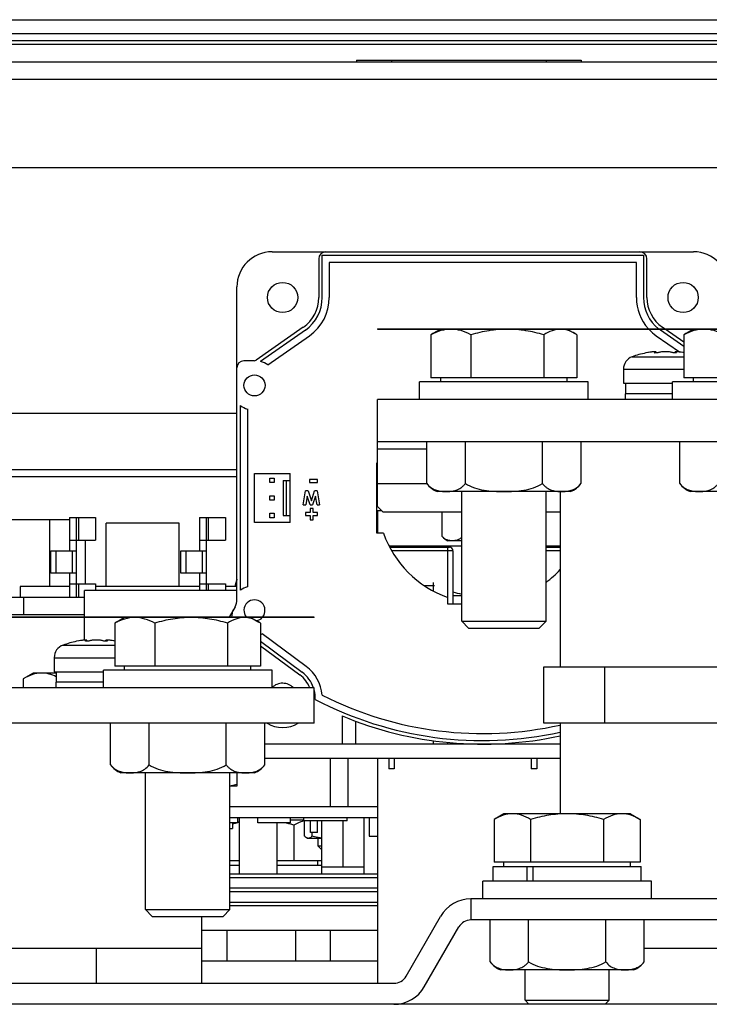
# Model space of a CAD drawing. Header units: millimetres. Extents: x 0 to 2500, y 0 to 2200.
# Tile 19 of 67: x 1578 to 1676, y 287 to 427. Entities that reach past the tile are written whole.
import ezdxf

# ---------------------------------------------------------------- set-up
doc = ezdxf.new("R2010")
doc.units = ezdxf.units.MM
doc.header["$LTSCALE"] = 143.407407
for name, color, linetype in [('00_COMPONENTS', 7, 'CONTINUOUS'), ('_10291', 7, 'CONTINUOUS'), ('_1091541', 7, 'CONTINUOUS'), ('_1093229', 7, 'CONTINUOUS'), ('_12368', 7, 'CONTINUOUS'), ('_12456', 7, 'CONTINUOUS'), ('_12590', 7, 'CONTINUOUS'), ('_13045', 7, 'CONTINUOUS'), ('_1532438', 7, 'CONTINUOUS'), ('_16429', 7, 'CONTINUOUS'), ('_1783218', 7, 'CONTINUOUS'), ('_1783549', 7, 'CONTINUOUS'), ('_1785976', 7, 'CONTINUOUS'), ('_690355', 7, 'CONTINUOUS'), ('_691773', 7, 'CONTINUOUS'), ('_691842', 7, 'CONTINUOUS'), ('_694961', 7, 'CONTINUOUS'), ('_695036', 7, 'CONTINUOUS'), ('_696822', 7, 'CONTINUOUS'), ('_7478', 7, 'CONTINUOUS'), ('_7825', 7, 'CONTINUOUS'), ('_80600', 7, 'CONTINUOUS'), ('_81200', 7, 'CONTINUOUS')]:
    doc.layers.add(name, color=color, linetype=linetype)

msp = doc.modelspace()

# ---------------------------------------------------------------- linework, layer by layer
at = {"layer": '00_COMPONENTS', "color": 7, "linetype": 'CONTINUOUS'}
for p, q in [((1369, 427.05), (1918.47, 427.05)), ((1790.92, 425.05), (1369.74, 425.05)), ((1369.64, 423.55), (1790.9, 423.55)), ((1790.91, 424.05), (1369.74, 424.05)), ((1351.24, 421.05), (1936.24, 421.05)), ((1625.74, 421.3), (1657.74, 421.3)), ((1625.74, 421.3), (1625.74, 421.1)), ((1630.74, 421.3), (1630.74, 421.1)), ((1652.74, 421.3), (1652.74, 421.1)), ((1657.74, 421.3), (1657.74, 421.1)), ((1933.24, 418.55), (1354.24, 418.55)), ((1356.24, 406.05), (1932.24, 406.05)), ((1628.74, 383.1), (1700.74, 383.1)), ((1628.74, 383.1), (1628.74, 383.05)), ((1628.74, 383.05), (1700.74, 383.05)), ((1636.36, 382.25), (1636.36, 376.15)), ((1637.74, 383.05), (1636.63, 382.41)), ((1642.05, 382.25), (1642.05, 376.15)), ((1652.42, 382.25), (1652.42, 376.15)), ((1655.74, 383.05), (1656.85, 382.41)), ((1657.11, 382.25), (1657.11, 376.15)), ((1672.36, 382.25), (1672.36, 376.15)), ((1673.74, 383.05), (1672.63, 382.41)), ((1667.23, 379.72), (1666.93, 379.67)), ((1668.22, 379.68), (1668.22, 379.72)), ((1668.38, 379.67), (1668.38, 379.81)), ((1671.1, 379.67), (1671.1, 379.81)), ((1671.25, 379.68), (1671.25, 379.72)), ((1672.36, 379.7), (1672.24, 379.72)), ((1664.99, 379.12), (1672.36, 379.12)), ((1663.74, 377.34), (1672.36, 377.34)), ((1663.74, 377.34), (1663.74, 375.35)), ((1658.74, 375.55), (1634.74, 375.55)), ((1634.74, 373.05), (1634.74, 375.55)), ((1657.11, 376.15), (1636.36, 376.15)), ((1637.74, 375.55), (1637.74, 376.15)), ((1655.74, 375.55), (1655.74, 376.15)), ((1658.74, 373.05), (1658.74, 375.55)), ((1663.74, 375.35), (1670.74, 375.35)), ((1664.04, 375.35), (1664.04, 373.85)), ((1694.74, 375.55), (1670.74, 375.55)), ((1670.74, 373.05), (1670.74, 375.55)), ((1693.11, 376.15), (1672.36, 376.15)), ((1673.74, 375.55), (1673.74, 376.15)), ((1670.74, 373.85), (1663.99, 373.85)), ((1663.99, 373.85), (1663.99, 373.05)), ((1608.74, 362.05), (1518.71, 362.05)), ((1628.74, 362.05), (1628.64, 362.05)), ((1640.74, 341.52), (1640.74, 359.95)), ((1652.74, 341.52), (1652.74, 359.95)), ((1637.96, 353.57), (1637.96, 357.05)), ((1584.93, 355.95), (1572.81, 355.95)), ((1582.1, 346.45), (1582.1, 355.95)), ((1584.93, 356.25), (1588.6, 356.25)), ((1584.93, 356.25), (1584.93, 351.55)), ((1585.93, 344.95), (1585.93, 356.25)), ((1586.22, 353.05), (1586.22, 356.25)), ((1588.6, 356.25), (1588.6, 353.05)), ((1603.42, 356.25), (1607.1, 356.25)), ((1603.42, 356.25), (1603.42, 351.55)), ((1604.42, 345.88), (1604.42, 356.25)), ((1604.72, 353.05), (1604.72, 356.25)), ((1607.1, 356.25), (1607.1, 353.05)), ((1628.66, 356.03), (1628.64, 356.04)), ((1628.74, 355.99), (1628.66, 356.03)), ((1600.51, 355.45), (1590.11, 355.45)), ((1590.11, 346.45), (1590.11, 355.45)), ((1600.51, 346.45), (1600.51, 355.45)), ((1584.93, 353.05), (1588.6, 353.05)), ((1587.18, 346.85), (1587.18, 353.05)), ((1603.42, 353.05), (1607.1, 353.05)), ((1640.74, 352.95), (1638.74, 352.95)), ((1582.26, 351.55), (1585.93, 351.55)), ((1582.26, 348.35), (1582.26, 351.55)), ((1582.96, 351.55), (1582.96, 348.35)), ((1585.34, 348.35), (1585.34, 351.55)), ((1600.75, 351.55), (1604.42, 351.55)), ((1600.75, 348.35), (1600.75, 351.55)), ((1601.46, 351.55), (1601.46, 348.35)), ((1603.84, 348.35), (1603.84, 351.55)), ((1630.48, 352.05), (1638.99, 352.05)), ((1639.49, 351.55), (1630.75, 351.55)), ((1638.74, 344.91), (1638.74, 352.05)), ((1639.49, 351.55), (1639.49, 343.95)), ((1652.74, 352.05), (1654.74, 352.05)), ((1654.74, 351.55), (1652.74, 351.55)), ((1585.93, 348.35), (1582.26, 348.35)), ((1584.93, 348.35), (1584.93, 344.95)), ((1604.42, 348.35), (1600.75, 348.35)), ((1603.42, 348.35), (1603.42, 345.88)), ((1608.74, 347.52), (1608.58, 346.98)), ((1584.93, 346.45), (1577.91, 346.45)), ((1577.91, 346.45), (1577.91, 344.95)), ((1584.93, 346.85), (1588.6, 346.85)), ((1586.22, 344.95), (1586.22, 346.85)), ((1608.74, 345.88), (1587.07, 345.88)), ((1587.07, 342.1), (1587.07, 345.88)), ((1588.6, 346.85), (1588.6, 345.88)), ((1603.42, 346.45), (1588.6, 346.45)), ((1603.42, 346.85), (1607.1, 346.85)), ((1604.72, 345.88), (1604.72, 346.85)), ((1607.1, 346.85), (1607.1, 345.88)), ((1608.74, 346.45), (1607.1, 346.45)), ((1608.58, 346.98), (1608.45, 346.45)), ((1636.87, 346.55), (1635.45, 346.55)), ((1636.74, 345.79), (1636.74, 347.05)), ((1562.19, 344.95), (1587.07, 344.95)), ((1578.39, 344.95), (1578.39, 342.45)), ((1619.74, 342.1), (1547.74, 342.1)), ((1619.74, 342.05), (1547.74, 342.05)), ((1587.07, 342.45), (1576.24, 342.45)), ((1587.07, 338.84), (1587.07, 342.05)), ((1592.74, 342.05), (1591.63, 341.41)), ((1610.74, 342.05), (1611.85, 341.41)), ((1619.74, 342.05), (1619.74, 342.1)), ((1591.36, 341.25), (1591.36, 335.15)), ((1597.05, 341.25), (1597.05, 335.15)), ((1607.42, 341.25), (1607.42, 335.15)), ((1612.11, 341.25), (1612.11, 335.15)), ((1640.74, 341.52), (1652.74, 341.52)), ((1641.7, 340.55), (1640.74, 341.52)), ((1641.7, 340.55), (1651.77, 340.55)), ((1651.77, 340.55), (1652.74, 341.52)), ((1587.38, 338.67), (1587.38, 338.81)), ((1590.1, 338.67), (1590.1, 338.81)), ((1583.99, 338.12), (1591.36, 338.12)), ((1586.23, 338.72), (1585.93, 338.67)), ((1587.22, 338.68), (1587.22, 338.72)), ((1590.25, 338.68), (1590.25, 338.72)), ((1591.36, 338.7), (1591.24, 338.72)), ((1582.74, 336.34), (1591.36, 336.34)), ((1582.74, 336.34), (1582.74, 334.35)), ((1612.11, 335.15), (1591.36, 335.15)), ((1592.74, 334.55), (1592.74, 335.15)), ((1610.74, 334.55), (1610.74, 335.15)), ((1579.74, 334.15), (1578.34, 333.35)), ((1578.34, 333.35), (1578.34, 332.05)), ((1583.04, 334.15), (1579.74, 334.15)), ((1582.74, 334.35), (1589.74, 334.35)), ((1583.04, 334.35), (1583.04, 332.85)), ((1613.74, 334.55), (1589.74, 334.55)), ((1589.74, 332.05), (1589.74, 334.55)), ((1613.74, 332.05), (1613.74, 334.55)), ((1589.74, 332.85), (1582.99, 332.85)), ((1582.99, 332.85), (1582.99, 332.05)), ((1654.74, 324.05), (1612.71, 324.05)), ((1636.74, 324.05), (1636.74, 324.53)), ((1638.74, 324.05), (1638.74, 324.3)), ((1639.49, 324.24), (1639.49, 324.05)), ((1612.71, 322.05), (1654.74, 322.05)), ((1622.01, 322.05), (1622.01, 315.15)), ((1624.57, 315.15), (1624.57, 322.05)), ((1630.34, 322.05), (1630.34, 320.55)), ((1631.14, 322.05), (1631.14, 320.55)), ((1650.64, 322.05), (1650.64, 320.55)), ((1651.44, 322.05), (1651.44, 320.55)), ((1595.74, 300.52), (1595.74, 319.95)), ((1607.74, 300.52), (1607.74, 319.95)), ((1608.74, 319.95), (1608.74, 318.05)), ((1631.14, 320.55), (1630.34, 320.55)), ((1651.44, 320.55), (1650.64, 320.55)), ((1608.74, 318.05), (1607.74, 318.05)), ((1628.74, 315.15), (1607.74, 315.15)), ((1646.74, 314.15), (1645.35, 313.35)), ((1664.74, 314.15), (1646.74, 314.15)), ((1664.74, 314.15), (1666.13, 313.35)), ((1628.74, 313.55), (1607.74, 313.55)), ((1608.84, 312.85), (1607.74, 312.85)), ((1608.12, 312.85), (1608.12, 312.05)), ((1608.84, 313.55), (1608.84, 312.85)), ((1609.05, 312.95), (1608.84, 312.95)), ((1611.74, 312.85), (1611.74, 313.55)), ((1616.34, 312.85), (1611.74, 312.85)), ((1616.34, 313.55), (1616.34, 312.85)), ((1618.24, 313.25), (1616.34, 313.25)), ((1616.86, 312.54), (1616.86, 307.45)), ((1618.25, 313.15), (1618.25, 313.55)), ((1624.45, 313.15), (1618.25, 313.15)), ((1619.22, 311.49), (1619.22, 313.15)), ((1620.22, 311.49), (1620.22, 313.15)), ((1624.45, 313.15), (1624.45, 313.55)), ((1627.54, 313.55), (1627.54, 310.95)), ((1645.35, 313.35), (1645.35, 307.25)), ((1650.54, 313.35), (1650.54, 307.25)), ((1660.93, 313.35), (1660.93, 307.25)), ((1666.13, 313.35), (1666.13, 307.25)), ((1607.74, 312.05), (1608.12, 312.05)), ((1620.22, 311.49), (1619.22, 311.49)), ((1627.54, 310.95), (1628.74, 310.95)), ((1609.05, 307.45), (1607.74, 307.45)), ((1607.74, 306.85), (1609.05, 306.85)), ((1620.84, 307.45), (1614.43, 307.45)), ((1614.43, 306.85), (1620.84, 306.85)), ((1620.24, 306.85), (1620.24, 307.45)), ((1645.19, 306.65), (1666.29, 306.65)), ((1645.19, 304.55), (1645.19, 306.65)), ((1666.13, 307.25), (1645.35, 307.25)), ((1646.74, 306.65), (1646.74, 307.25)), ((1650.01, 306.65), (1650.01, 304.55)), ((1650.92, 304.55), (1650.92, 306.65)), ((1664.74, 306.65), (1664.74, 307.25)), ((1666.29, 304.55), (1666.29, 306.65)), ((1667.74, 304.55), (1643.74, 304.55)), ((1643.74, 302.05), (1643.74, 304.55)), ((1667.74, 302.05), (1667.74, 304.55)), ((1595.74, 300.52), (1607.74, 300.52)), ((1596.7, 299.55), (1595.74, 300.52)), ((1606.77, 299.55), (1607.74, 300.52)), ((1596.7, 299.55), (1606.77, 299.55)), ((1649.74, 287.62), (1649.74, 291.95)), ((1661.74, 287.62), (1661.74, 291.95)), ((1649.74, 287.62), (1661.74, 287.62)), ((1650.3, 287.05), (1649.74, 287.62)), ((1661.17, 287.05), (1661.74, 287.62))]:
    msp.add_line(p, q, dxfattribs=at)
for centre, radius, start, end in [((1640.41, 375.92), 7.51, 120.1092, 122.6479), ((1653.06, 375.92), 7.51, 57.3521, 59.8908), ((1676.41, 375.92), 7.51, 120.1092, 122.6479), ((1669.74, 365.95), 14, 101.5578, 109.8064), ((1669.23, 368.76), 11.14, 100.0133, 100.3097), ((1668.37, 379.81), 0.012, 0.3649, 15.5163), ((1671.11, 379.81), 0.012, 164.4636, 179.6119), ((1670.25, 368.76), 11.14, 79.6903, 79.9867), ((1665.64, 377.34), 1.9, 109.8064, 180), ((1639.88, 355.18), 2.5, 219.8507, 242.7215), ((1638.99, 351.55), 0.5, 0, 90), ((1633.7, 340.21), 25.99, 163.8611, 166.0929), ((1595.41, 334.92), 7.51, 120.1092, 122.6479), ((1608.06, 334.92), 7.51, 57.3521, 59.8908), ((1587.37, 338.81), 0.012, 0.3649, 15.5163), ((1590.11, 338.81), 0.012, 164.4636, 179.6119), ((1584.64, 336.34), 1.9, 109.8064, 180), ((1588.74, 324.95), 14, 101.5578, 109.8064), ((1588.23, 327.76), 11.14, 100.0133, 100.3097), ((1589.25, 327.76), 11.14, 79.6903, 79.9867), ((1613.35, 292.92), 20.43, 102.7965, 104.8261), ((1612.98, 294.49), 18.83, 102.0735, 102.7273), ((1611.16, 293.04), 20.31, 75.3448, 77.2571), ((1610.55, 290.71), 22.73, 73.8846, 75.3497)]:
    msp.add_arc(centre, radius, start, end, dxfattribs=at)
for points, knots in [([(1639.2, 383.05), (1638.72, 383.05), (1637.72, 382.89), (1636.81, 382.49), (1636.36, 382.25)], [0, 0, 0, 0, 0.488147, 1, 1, 1, 1]), ([(1642.05, 382.25), (1641.6, 382.49), (1640.68, 382.89), (1639.69, 383.05), (1639.2, 383.05)], [0, 0, 0, 0, 0.511854, 1, 1, 1, 1]), ([(1647.24, 383.05), (1646.36, 383.05), (1644.6, 382.9), (1642.89, 382.49), (1642.05, 382.25)], [0, 0, 0, 0, 0.499887, 1, 1, 1, 1]), ([(1652.42, 382.25), (1651.58, 382.49), (1649.87, 382.9), (1648.11, 383.05), (1647.24, 383.05)], [0, 0, 0, 0, 0.500113, 1, 1, 1, 1]), ([(1654.77, 383.05), (1654.37, 383.05), (1653.53, 382.88), (1652.79, 382.48), (1652.42, 382.25)], [0, 0, 0, 0, 0.481007, 1, 1, 1, 1]), ([(1656.83, 382.42), (1656.51, 382.61), (1655.85, 382.93), (1655.12, 383.05), (1654.77, 383.05)], [0, 0, 0, 0, 0.51576, 1, 1, 1, 1]), ([(1675.2, 383.05), (1674.72, 383.05), (1673.72, 382.89), (1672.81, 382.49), (1672.36, 382.25)], [0, 0, 0, 0, 0.488147, 1, 1, 1, 1]), ([(1678.05, 382.25), (1677.6, 382.49), (1676.68, 382.89), (1675.69, 383.05), (1675.2, 383.05)], [0, 0, 0, 0, 0.511854, 1, 1, 1, 1]), ([(1668.38, 379.81), (1668.37, 379.82), (1668.34, 379.84), (1668.28, 379.84), (1668.17, 379.84), (1668.04, 379.84), (1667.88, 379.82), (1667.62, 379.79), (1667.43, 379.76), (1667.29, 379.73)], [0, 0, 0, 0, 0.028299, 0.087935, 0.180537, 0.303533, 0.452659, 0.622556, 1, 1, 1, 1]), ([(1668.18, 379.7), (1668.18, 379.7), (1668.2, 379.71), (1668.21, 379.72), (1668.22, 379.72)], [0, 0, 0, 0, 0.335428, 1, 1, 1, 1]), ([(1668.38, 379.67), (1668.35, 379.67), (1668.31, 379.67), (1668.24, 379.67), (1668.21, 379.68), (1668.18, 379.69), (1668.18, 379.7)], [0, 0, 0, 0, 0.394645, 0.705275, 0.907267, 1, 1, 1, 1]), ([(1668.22, 379.72), (1668.26, 379.74), (1668.31, 379.76), (1668.36, 379.79), (1668.38, 379.81), (1668.38, 379.81)], [0, 0, 0, 0, 0.690228, 0.889097, 1, 1, 1, 1]), ([(1668.74, 379.72), (1668.69, 379.71), (1668.57, 379.68), (1668.45, 379.67), (1668.38, 379.67)], [0, 0, 0, 0, 0.436801, 1, 1, 1, 1]), ([(1670.73, 379.72), (1670.67, 379.75), (1670.53, 379.78), (1670.2, 379.83), (1669.74, 379.85), (1669.27, 379.83), (1668.94, 379.78), (1668.8, 379.75), (1668.74, 379.72)], [0, 0, 0, 0, 0.093377, 0.212818, 0.5, 0.787183, 0.906624, 1, 1, 1, 1]), ([(1671.1, 379.67), (1671.03, 379.67), (1670.9, 379.68), (1670.78, 379.71), (1670.73, 379.72)], [0, 0, 0, 0, 0.563199, 1, 1, 1, 1]), ([(1672.19, 379.73), (1672.05, 379.76), (1671.85, 379.79), (1671.6, 379.82), (1671.43, 379.84), (1671.3, 379.84), (1671.2, 379.84), (1671.14, 379.84), (1671.1, 379.82), (1671.1, 379.81)], [0, 0, 0, 0, 0.377444, 0.547336, 0.696458, 0.819454, 0.912057, 0.971697, 1, 1, 1, 1]), ([(1671.1, 379.81), (1671.1, 379.81), (1671.11, 379.79), (1671.16, 379.76), (1671.21, 379.74), (1671.25, 379.72)], [0, 0, 0, 0, 0.110892, 0.309754, 1, 1, 1, 1]), ([(1671.29, 379.7), (1671.29, 379.69), (1671.27, 379.68), (1671.23, 379.67), (1671.17, 379.67), (1671.12, 379.67), (1671.1, 379.67)], [0, 0, 0, 0, 0.092733, 0.294725, 0.605355, 1, 1, 1, 1]), ([(1671.25, 379.72), (1671.26, 379.72), (1671.27, 379.71), (1671.29, 379.7), (1671.29, 379.7)], [0, 0, 0, 0, 0.664572, 1, 1, 1, 1]), ([(1639.41, 352.95), (1639.28, 352.95), (1639.03, 352.97), (1638.65, 353.07), (1638.28, 353.26), (1638.06, 353.46), (1637.96, 353.57)], [0, 0, 0, 0, 0.230683, 0.466475, 0.716946, 1, 1, 1, 1]), ([(1640.74, 353.45), (1640.64, 353.36), (1640.44, 353.2), (1640.1, 353.05), (1639.75, 352.97), (1639.52, 352.95), (1639.41, 352.95)], [0, 0, 0, 0, 0.27568, 0.526248, 0.765226, 1, 1, 1, 1]), ([(1594.2, 342.05), (1593.72, 342.05), (1592.72, 341.89), (1591.81, 341.49), (1591.36, 341.25)], [0, 0, 0, 0, 0.488147, 1, 1, 1, 1]), ([(1597.05, 341.25), (1596.6, 341.49), (1595.68, 341.89), (1594.69, 342.05), (1594.2, 342.05)], [0, 0, 0, 0, 0.511854, 1, 1, 1, 1]), ([(1602.24, 342.05), (1601.36, 342.05), (1599.6, 341.9), (1597.89, 341.49), (1597.05, 341.25)], [0, 0, 0, 0, 0.499887, 1, 1, 1, 1]), ([(1607.42, 341.25), (1606.58, 341.49), (1604.87, 341.9), (1603.11, 342.05), (1602.24, 342.05)], [0, 0, 0, 0, 0.500113, 1, 1, 1, 1]), ([(1609.77, 342.05), (1609.37, 342.05), (1608.53, 341.88), (1607.79, 341.48), (1607.42, 341.25)], [0, 0, 0, 0, 0.481007, 1, 1, 1, 1]), ([(1611.83, 341.42), (1611.51, 341.61), (1610.85, 341.93), (1610.12, 342.05), (1609.77, 342.05)], [0, 0, 0, 0, 0.51576, 1, 1, 1, 1]), ([(1587.38, 338.81), (1587.37, 338.82), (1587.34, 338.84), (1587.28, 338.84), (1587.17, 338.84), (1587.04, 338.84), (1586.88, 338.82), (1586.62, 338.79), (1586.43, 338.76), (1586.29, 338.73)], [0, 0, 0, 0, 0.028299, 0.087935, 0.180537, 0.303533, 0.452659, 0.622556, 1, 1, 1, 1]), ([(1587.22, 338.72), (1587.26, 338.74), (1587.31, 338.76), (1587.36, 338.79), (1587.38, 338.81), (1587.38, 338.81)], [0, 0, 0, 0, 0.690228, 0.889097, 1, 1, 1, 1]), ([(1589.73, 338.72), (1589.67, 338.75), (1589.53, 338.78), (1589.2, 338.83), (1588.74, 338.85), (1588.27, 338.83), (1587.94, 338.78), (1587.8, 338.75), (1587.74, 338.72)], [0, 0, 0, 0, 0.093377, 0.212818, 0.5, 0.787183, 0.906624, 1, 1, 1, 1]), ([(1591.19, 338.73), (1591.05, 338.76), (1590.85, 338.79), (1590.6, 338.82), (1590.43, 338.84), (1590.3, 338.84), (1590.2, 338.84), (1590.14, 338.84), (1590.1, 338.82), (1590.1, 338.81)], [0, 0, 0, 0, 0.377444, 0.547336, 0.696458, 0.819454, 0.912057, 0.971697, 1, 1, 1, 1]), ([(1590.1, 338.81), (1590.1, 338.81), (1590.11, 338.79), (1590.16, 338.76), (1590.21, 338.74), (1590.25, 338.72)], [0, 0, 0, 0, 0.110892, 0.309754, 1, 1, 1, 1]), ([(1587.18, 338.7), (1587.18, 338.7), (1587.2, 338.71), (1587.21, 338.72), (1587.22, 338.72)], [0, 0, 0, 0, 0.335428, 1, 1, 1, 1]), ([(1587.38, 338.67), (1587.35, 338.67), (1587.31, 338.67), (1587.24, 338.67), (1587.21, 338.68), (1587.18, 338.69), (1587.18, 338.7)], [0, 0, 0, 0, 0.394645, 0.705275, 0.907267, 1, 1, 1, 1]), ([(1587.74, 338.72), (1587.69, 338.71), (1587.57, 338.68), (1587.45, 338.67), (1587.38, 338.67)], [0, 0, 0, 0, 0.436801, 1, 1, 1, 1]), ([(1590.1, 338.67), (1590.03, 338.67), (1589.9, 338.68), (1589.78, 338.71), (1589.73, 338.72)], [0, 0, 0, 0, 0.563199, 1, 1, 1, 1]), ([(1590.29, 338.7), (1590.29, 338.69), (1590.27, 338.68), (1590.23, 338.67), (1590.17, 338.67), (1590.12, 338.67), (1590.1, 338.67)], [0, 0, 0, 0, 0.092733, 0.294725, 0.605355, 1, 1, 1, 1]), ([(1590.25, 338.72), (1590.26, 338.72), (1590.27, 338.71), (1590.29, 338.7), (1590.29, 338.7)], [0, 0, 0, 0, 0.664572, 1, 1, 1, 1]), ([(1580.94, 334.15), (1580.5, 334.15), (1579.58, 333.99), (1578.75, 333.58), (1578.34, 333.35)], [0, 0, 0, 0, 0.485078, 1, 1, 1, 1]), ([(1583.04, 333.62), (1582.7, 333.78), (1582.03, 334.05), (1581.3, 334.15), (1580.94, 334.15)], [0, 0, 0, 0, 0.510773, 1, 1, 1, 1]), ([(1607.74, 318.11), (1607.82, 318.13), (1608.16, 318.19), (1608.49, 318.28), (1608.74, 318.37)], [0, 0, 0, 0, 0.249196, 1, 1, 1, 1]), ([(1647.94, 314.15), (1647.5, 314.15), (1646.58, 313.99), (1645.75, 313.58), (1645.35, 313.35)], [0, 0, 0, 0, 0.485077, 1, 1, 1, 1]), ([(1650.54, 313.35), (1650.13, 313.58), (1649.3, 313.99), (1648.39, 314.15), (1647.94, 314.15)], [0, 0, 0, 0, 0.514924, 1, 1, 1, 1]), ([(1655.74, 314.15), (1654.86, 314.15), (1653.1, 314), (1651.39, 313.59), (1650.54, 313.35)], [0, 0, 0, 0, 0.499903, 1, 1, 1, 1]), ([(1660.93, 313.35), (1660.09, 313.59), (1658.38, 314), (1656.62, 314.15), (1655.74, 314.15)], [0, 0, 0, 0, 0.500097, 1, 1, 1, 1]), ([(1663.53, 314.15), (1663.09, 314.15), (1662.17, 313.99), (1661.34, 313.58), (1660.93, 313.35)], [0, 0, 0, 0, 0.485077, 1, 1, 1, 1]), ([(1666.13, 313.35), (1665.72, 313.58), (1664.89, 313.99), (1663.98, 314.15), (1663.53, 314.15)], [0, 0, 0, 0, 0.514924, 1, 1, 1, 1]), ([(1617.85, 313.01), (1617.76, 312.98), (1617.42, 312.84), (1617.09, 312.68), (1616.86, 312.54)], [0, 0, 0, 0, 0.244588, 1, 1, 1, 1]), ([(1618.33, 313.15), (1618.29, 313.14), (1618.13, 313.1), (1617.97, 313.05), (1617.85, 313.01)], [0, 0, 0, 0, 0.247721, 1, 1, 1, 1])]:
    msp.add_open_spline(points, degree=3, knots=knots, dxfattribs=at)
at = {"layer": '_10291', "color": 7, "linetype": 'CONTINUOUS'}
for p, q in [((1635.77, 361.1), (1635.77, 367.05)), ((1641.25, 361.1), (1641.25, 367.05)), ((1652.22, 361.1), (1652.22, 367.05)), ((1657.71, 361.1), (1657.71, 367.05)), ((1671.77, 361.1), (1671.77, 367.05)), ((1656.24, 359.95), (1637.24, 359.95)), ((1692.24, 359.95), (1673.24, 359.95)), ((1632.77, 352.05), (1632.77, 352.25)), ((1638.25, 352.05), (1638.25, 352.25)), ((1654.71, 352.05), (1654.71, 352.25)), ((1640.74, 345.15), (1639.49, 345.15)), ((1590.77, 321.1), (1590.77, 327.05)), ((1596.25, 321.1), (1596.25, 327.05)), ((1607.22, 321.1), (1607.22, 327.05)), ((1612.71, 321.1), (1612.71, 327.05)), ((1611.24, 319.95), (1592.24, 319.95)), ((1644.77, 293.1), (1644.77, 299.05)), ((1650.25, 293.1), (1650.25, 299.05)), ((1661.22, 293.1), (1661.22, 299.05)), ((1666.71, 293.1), (1666.71, 299.05)), ((1665.24, 291.95), (1646.24, 291.95))]:
    msp.add_line(p, q, dxfattribs=at)
for centre, radius, start, end in [((1638.58, 363.18), 3.5, 216.4956, 247.4183), ((1638, 362.75), 2.78, 216.4792, 220.0524), ((1654.89, 363.18), 3.5, 292.5817, 323.5044), ((1655.47, 362.75), 2.78, 319.9356, 323.521), ((1674.58, 363.18), 3.5, 216.4956, 247.4183), ((1674, 362.75), 2.78, 216.4792, 220.0524), ((1593.58, 323.18), 3.5, 216.4956, 247.4183), ((1592.95, 322.72), 2.72, 216.4843, 220.0745), ((1609.89, 323.18), 3.5, 292.5817, 323.5044), ((1647.58, 295.18), 3.5, 216.4956, 247.4183), ((1663.89, 295.18), 3.5, 292.5817, 323.5044), ((1664.53, 294.71), 2.71, 319.9668, 323.5147)]:
    msp.add_arc(centre, radius, start, end, dxfattribs=at)
for points, knots in [([(1635.87, 360.97), (1635.97, 360.86), (1636.16, 360.66), (1636.58, 360.36), (1637.14, 360.12), (1637.83, 359.98), (1638.28, 359.95), (1638.51, 359.95)], [0, 0, 0, 0, 0.1474, 0.282265, 0.530756, 0.767107, 1, 1, 1, 1]), ([(1638.51, 359.95), (1638.75, 359.95), (1639.23, 359.98), (1639.95, 360.13), (1640.53, 360.41), (1640.96, 360.75), (1641.16, 360.98), (1641.25, 361.1)], [0, 0, 0, 0, 0.230217, 0.464295, 0.712335, 0.848862, 1, 1, 1, 1]), ([(1641.25, 361.1), (1641.64, 360.84), (1642.52, 360.44), (1643.9, 360.13), (1645.32, 359.98), (1646.26, 359.95), (1646.74, 359.95)], [0, 0, 0, 0, 0.249641, 0.499675, 0.749822, 1, 1, 1, 1]), ([(1646.74, 359.95), (1647.21, 359.95), (1648.16, 359.98), (1649.57, 360.13), (1650.96, 360.44), (1651.83, 360.84), (1652.22, 361.1)], [0, 0, 0, 0, 0.250177, 0.500323, 0.750356, 1, 1, 1, 1]), ([(1652.22, 361.1), (1652.31, 360.98), (1652.51, 360.75), (1652.94, 360.41), (1653.53, 360.13), (1654.25, 359.98), (1654.73, 359.95), (1654.96, 359.95)], [0, 0, 0, 0, 0.151139, 0.287665, 0.535702, 0.769781, 1, 1, 1, 1]), ([(1654.96, 359.95), (1655.19, 359.95), (1655.65, 359.98), (1656.33, 360.12), (1656.89, 360.36), (1657.31, 360.66), (1657.51, 360.86), (1657.6, 360.97)], [0, 0, 0, 0, 0.2329, 0.469261, 0.717745, 0.852615, 1, 1, 1, 1]), ([(1671.87, 360.97), (1671.97, 360.86), (1672.16, 360.66), (1672.58, 360.36), (1673.14, 360.12), (1673.83, 359.98), (1674.28, 359.95), (1674.51, 359.95)], [0, 0, 0, 0, 0.1474, 0.282265, 0.530756, 0.767107, 1, 1, 1, 1]), ([(1674.51, 359.95), (1674.75, 359.95), (1675.23, 359.98), (1675.95, 360.13), (1676.53, 360.41), (1676.96, 360.75), (1677.16, 360.98), (1677.25, 361.1)], [0, 0, 0, 0, 0.230217, 0.464295, 0.712335, 0.848862, 1, 1, 1, 1]), ([(1590.87, 320.97), (1591.05, 320.76), (1591.45, 320.42), (1592.14, 320.12), (1592.83, 319.98), (1593.28, 319.95), (1593.51, 319.95)], [0, 0, 0, 0, 0.281737, 0.530419, 0.766944, 1, 1, 1, 1]), ([(1593.51, 319.95), (1593.75, 319.95), (1594.23, 319.98), (1594.95, 320.13), (1595.67, 320.47), (1596.08, 320.87), (1596.25, 321.1)], [0, 0, 0, 0, 0.230468, 0.464799, 0.713103, 1, 1, 1, 1]), ([(1596.25, 321.1), (1596.64, 320.84), (1597.52, 320.44), (1598.9, 320.13), (1600.32, 319.98), (1601.26, 319.95), (1601.74, 319.95)], [0, 0, 0, 0, 0.249627, 0.49967, 0.749818, 1, 1, 1, 1]), ([(1601.74, 319.95), (1602.21, 319.95), (1603.16, 319.98), (1604.57, 320.13), (1605.96, 320.44), (1606.83, 320.84), (1607.22, 321.1)], [0, 0, 0, 0, 0.250181, 0.500333, 0.750372, 1, 1, 1, 1]), ([(1607.22, 321.1), (1607.31, 320.98), (1607.51, 320.75), (1607.94, 320.41), (1608.53, 320.13), (1609.25, 319.98), (1609.73, 319.95), (1609.96, 319.95)], [0, 0, 0, 0, 0.151139, 0.287665, 0.535702, 0.769781, 1, 1, 1, 1]), ([(1609.96, 319.95), (1610.2, 319.95), (1610.68, 319.98), (1611.4, 320.13), (1611.98, 320.41), (1612.42, 320.75), (1612.61, 320.98), (1612.71, 321.1)], [0, 0, 0, 0, 0.230217, 0.464295, 0.712335, 0.848862, 1, 1, 1, 1]), ([(1644.77, 293.1), (1644.86, 292.98), (1645.06, 292.75), (1645.49, 292.41), (1646.07, 292.13), (1646.79, 291.98), (1647.27, 291.95), (1647.51, 291.95)], [0, 0, 0, 0, 0.151139, 0.287665, 0.535702, 0.769781, 1, 1, 1, 1]), ([(1647.51, 291.95), (1647.75, 291.95), (1648.23, 291.98), (1648.95, 292.13), (1649.53, 292.41), (1649.96, 292.75), (1650.16, 292.98), (1650.25, 293.1)], [0, 0, 0, 0, 0.230217, 0.464295, 0.712335, 0.848862, 1, 1, 1, 1]), ([(1650.25, 293.1), (1650.64, 292.84), (1651.52, 292.44), (1652.9, 292.13), (1654.32, 291.98), (1655.26, 291.95), (1655.74, 291.95)], [0, 0, 0, 0, 0.249627, 0.49967, 0.749818, 1, 1, 1, 1]), ([(1655.74, 291.95), (1656.21, 291.95), (1657.16, 291.98), (1658.57, 292.13), (1659.96, 292.44), (1660.83, 292.84), (1661.22, 293.1)], [0, 0, 0, 0, 0.250181, 0.500333, 0.750372, 1, 1, 1, 1]), ([(1661.22, 293.1), (1661.4, 292.87), (1661.8, 292.47), (1662.53, 292.13), (1663.25, 291.98), (1663.73, 291.95), (1663.96, 291.95)], [0, 0, 0, 0, 0.286894, 0.535202, 0.769532, 1, 1, 1, 1]), ([(1663.96, 291.95), (1664.19, 291.95), (1664.65, 291.98), (1665.34, 292.12), (1666.03, 292.42), (1666.43, 292.76), (1666.6, 292.97)], [0, 0, 0, 0, 0.233017, 0.469512, 0.718182, 1, 1, 1, 1])]:
    msp.add_open_spline(points, degree=3, knots=knots, dxfattribs=at)
msp.add_open_spline([(1639.49, 345.7), (1639.89, 345.57), (1640.31, 345.46), (1640.74, 345.39)], degree=3, dxfattribs=at)
at = {"layer": '_1091541', "color": 7, "linetype": 'CONTINUOUS'}
for p, q in [((1613.74, 394.05), (1673.74, 394.05)), ((1620.89, 393.55), (1666.59, 393.55)), ((1620.89, 387.55), (1620.89, 393.55)), ((1666.59, 393.55), (1666.59, 387.55)), ((1620.39, 393.05), (1620.39, 387.55)), ((1665.59, 392.55), (1621.89, 392.55)), ((1621.89, 392.55), (1621.89, 387.55)), ((1665.59, 387.55), (1665.59, 392.55)), ((1667.09, 387.55), (1667.09, 393.05)), ((1608.74, 344.58), (1608.74, 389.05)), ((1618.19, 383.33), (1611.49, 378.64)), ((1618.48, 382.92), (1612.09, 378.45)), ((1672.36, 380.57), (1669, 382.92)), ((1669.61, 383.1), (1669.28, 383.33)), ((1672.36, 381.18), (1669.68, 383.05)), ((1613.16, 377.98), (1619.05, 382.11)), ((1668.42, 382.11), (1671.71, 379.81)), ((1611.2, 378.55), (1609.74, 378.55)), ((1609.24, 345.93), (1609.24, 372.18)), ((1610.24, 371.7), (1610.24, 346.41)), ((1628.64, 364.05), (1628.74, 364.05)), ((1628.64, 354.05), (1628.64, 364.05)), ((1620.21, 361.67), (1619.05, 361.67)), ((1619.05, 361.67), (1619.05, 361.26)), ((1619.05, 361.26), (1620.21, 361.26)), ((1620.21, 361.26), (1620.21, 361.67)), ((1618.17, 358.05), (1618.51, 360.05)), ((1618.88, 360.05), (1618.51, 360.05)), ((1618.88, 360.05), (1619.34, 358.66)), ((1619.34, 358.66), (1619.8, 360.05)), ((1620.17, 360.05), (1619.8, 360.05)), ((1620.17, 360.05), (1620.5, 358.05)), ((1618.75, 359.32), (1618.53, 358.05)), ((1619.16, 358.05), (1618.75, 359.32)), ((1619.93, 359.32), (1619.51, 358.05)), ((1620.14, 358.05), (1619.93, 359.32)), ((1618.17, 358.05), (1618.53, 358.05)), ((1619.16, 358.05), (1619.51, 358.05)), ((1619.58, 357.57), (1619.16, 357.57)), ((1619.16, 357.57), (1619.16, 356.96)), ((1619.58, 356.96), (1619.58, 357.57)), ((1620.14, 358.05), (1620.5, 358.05)), ((1619.16, 356.96), (1618.52, 356.96)), ((1618.52, 356.96), (1618.52, 356.55)), ((1618.52, 356.55), (1619.16, 356.55)), ((1619.16, 356.55), (1619.16, 355.94)), ((1619.16, 355.94), (1619.58, 355.94)), ((1620.22, 356.96), (1619.58, 356.96)), ((1619.58, 356.55), (1620.22, 356.55)), ((1619.58, 355.94), (1619.58, 356.55)), ((1620.22, 356.55), (1620.22, 356.96)), ((1629.59, 354.05), (1628.64, 354.05)), ((1638.74, 343.95), (1638.74, 344.91)), ((1608.48, 343.59), (1607.63, 342.1)), ((1640.74, 343.95), (1638.74, 343.95)), ((1618.61, 335.09), (1612.35, 339.73)), ((1612.11, 338.67), (1618.01, 334.28)), ((1612.11, 338.04), (1617.71, 333.88)), ((1623.74, 328.05), (1623.74, 324.05)), ((1625.63, 327.31), (1625.63, 324.05))]:
    msp.add_line(p, q, dxfattribs=at)
for centre, radius in [((1615.24, 387.55), 2.15), ((1672.24, 387.55), 2.15), ((1611.24, 375.05), 1.5)]:
    msp.add_circle(centre, radius, dxfattribs=at)
for centre, radius, start, end in [((1613.74, 389.05), 5, 90, 180), ((1621.39, 393.05), 1, 90, 180), ((1666.09, 393.05), 1, 0, 90), ((1673.74, 389.05), 5, 0, 90), ((1615.24, 387.55), 5.15, 305, 360), ((1615.24, 387.55), 5.65, 305, 360), ((1615.24, 387.55), 6.65, 305, 360), ((1672.24, 387.55), 6.65, 180, 222.0339), ((1672.24, 387.55), 5.65, 180, 231.9857), ((1672.24, 387.55), 5.15, 180, 235), ((1672.24, 387.55), 6.65, 222.6151, 235), ((1672.24, 387.55), 5.65, 232.8289, 235), ((1609.74, 377.55), 1, 90, 180), ((1611.2, 379.05), 0.5, 270, 305), ((1611.24, 375.05), 3.5, 56.7173, 75.9759), ((1611.24, 375.05), 3.5, 235.1501, 253.3985), ((1643.74, 359.05), 15, 199.4712, 250.5288), ((1643.74, 359.05), 15, 306.8794, 317.1821), ((1611.24, 343.05), 3.5, 106.6015, 124.8499), ((1606.74, 344.58), 2, 330.3661, 360), ((1611.24, 343.05), 1.5, 320.6508, 219.3508), ((1609.99, 342.22), 2, 150.3661, 183.2255), ((1611.24, 343.05), 1.5, 281.8896, 318.1771), ((1611.24, 343.05), 3.5, 284.5027, 288.5484), ((1615.24, 330.55), 5.65, 4.827, 53.3983), ((1615.24, 330.55), 4.15, 21.2025, 53.3983), ((1615.24, 330.55), 4.65, 18.8324, 53.3337), ((1615.24, 330.55), 2.15, 44.2631, 134.2919), ((1615.24, 330.55), 4.65, 358.2325, 14.4753), ((1643.74, 376.05), 51.5, 242.4095, 282.3362), ((1643.74, 376.05), 50.5, 243.0719, 282.5843), ((1643.74, 376.05), 52, 247.3801, 282.2138), ((1615.24, 330.55), 4.15, 237.7286, 302.4463)]:
    msp.add_arc(centre, radius, start, end, dxfattribs=at)
at = {"layer": '_1093229', "color": 7, "linetype": 'CONTINUOUS'}
for p, q in [((1620.29, 309.55), (1620.29, 310.65)), ((1620.84, 309.55), (1620.29, 309.55)), ((1620.79, 309.05), (1620.29, 309.55)), ((1620.84, 309.05), (1620.79, 309.05))]:
    msp.add_line(p, q, dxfattribs=at)
at = {"layer": '_12368', "color": 7, "linetype": 'CONTINUOUS'}
for p, q in [((1609.05, 313.55), (1609.05, 305.55)), ((1614.43, 312.85), (1614.43, 305.55))]:
    msp.add_line(p, q, dxfattribs=at)
at = {"layer": '_12456', "color": 7, "linetype": 'CONTINUOUS'}
for p, q in [((1628.74, 305.55), (1607.74, 305.55)), ((1628.74, 305.05), (1607.74, 305.05))]:
    msp.add_line(p, q, dxfattribs=at)
at = {"layer": '_12590', "color": 7, "linetype": 'CONTINUOUS'}
msp.add_line((1931.24, 287.05), (1359.24, 287.05), dxfattribs=at)
at = {"layer": '_13045', "color": 7, "linetype": 'CONTINUOUS'}
for p, q in [((1628.74, 357.25), (1629.34, 357.25)), ((1628.74, 357.25), (1628.74, 354.05)), ((1630.37, 352.25), (1640.74, 352.25)), ((1652.74, 352.25), (1654.74, 352.25)), ((1628.74, 322.05), (1628.74, 290.05))]:
    msp.add_line(p, q, dxfattribs=at)
at = {"layer": '_1532438', "color": 7, "linetype": 'CONTINUOUS'}
msp.add_line((1603.74, 293.25), (1628.74, 293.25), dxfattribs=at)
at = {"layer": '_16429', "color": 7, "linetype": 'CONTINUOUS'}
for p, q in [((1607.33, 293.25), (1607.33, 297.55)), ((1617.14, 293.25), (1617.14, 297.55)), ((1622.05, 293.25), (1622.05, 297.55))]:
    msp.add_line(p, q, dxfattribs=at)
at = {"layer": '_1783218', "color": 7, "linetype": 'CONTINUOUS'}
for p, q in [((1620.84, 305.55), (1620.84, 313.15)), ((1623.84, 306.55), (1623.84, 313.15)), ((1626.84, 305.55), (1626.84, 313.55)), ((1626.84, 306.55), (1620.84, 306.55))]:
    msp.add_line(p, q, dxfattribs=at)
at = {"layer": '_1783549', "color": 7, "linetype": 'CONTINUOUS'}
for p, q in [((1611.24, 362.55), (1616.32, 362.55)), ((1611.24, 355.55), (1611.24, 362.55)), ((1613.41, 361.87), (1614.04, 361.87)), ((1613.41, 361.24), (1613.41, 361.87)), ((1614.04, 361.24), (1613.41, 361.24)), ((1614.04, 361.87), (1614.04, 361.24)), ((1615.3, 361.55), (1616.32, 361.55)), ((1615.3, 361.55), (1615.3, 356.55)), ((1615.82, 356.55), (1615.82, 361.55)), ((1616.32, 355.55), (1616.32, 362.55)), ((1613.41, 359.37), (1614.04, 359.37)), ((1613.41, 358.74), (1613.41, 359.37)), ((1614.04, 358.74), (1613.41, 358.74)), ((1614.04, 359.37), (1614.04, 358.74)), ((1613.41, 356.87), (1614.04, 356.87)), ((1613.41, 356.24), (1613.41, 356.87)), ((1614.04, 356.24), (1613.41, 356.24)), ((1614.04, 356.87), (1614.04, 356.24)), ((1615.3, 356.55), (1616.32, 356.55)), ((1616.32, 355.55), (1611.24, 355.55))]:
    msp.add_line(p, q, dxfattribs=at)
at = {"layer": '_1785976', "color": 7, "linetype": 'CONTINUOUS'}
for p, q in [((1618.38, 310.97), (1618.38, 313.15)), ((1619.44, 310.97), (1619.44, 311.49)), ((1618.79, 310.65), (1618.66, 310.73)), ((1620.84, 310.65), (1618.79, 310.65))]:
    msp.add_line(p, q, dxfattribs=at)
for points, knots in [([(1618.66, 310.73), (1618.61, 310.76), (1618.51, 310.83), (1618.42, 310.92), (1618.38, 310.97)], [0, 0, 0, 0, 0.471308, 1, 1, 1, 1]), ([(1619.44, 310.97), (1619.4, 310.92), (1619.31, 310.84), (1619.18, 310.74), (1619.05, 310.67), (1618.95, 310.65), (1618.91, 310.65)], [0, 0, 0, 0, 0.290471, 0.551627, 0.78487, 1, 1, 1, 1]), ([(1620.84, 310.68), (1620.48, 310.71), (1620.01, 310.8), (1619.55, 310.93), (1619.44, 310.97)], [0, 0, 0, 0, 0.749595, 1, 1, 1, 1]), ([(1618.91, 310.65), (1618.87, 310.65), (1618.78, 310.67), (1618.7, 310.7), (1618.66, 310.73)], [0, 0, 0, 0, 0.48207, 1, 1, 1, 1])]:
    msp.add_open_spline(points, degree=3, knots=knots, dxfattribs=at)
at = {"layer": '_690355', "color": 7, "linetype": 'CONTINUOUS'}
for p, q in [((1705.42, 302.05), (1642.05, 302.05)), ((1642.05, 302.05), (1642.05, 299.05)), ((1632.81, 291.05), (1637.72, 299.55)), ((1705.42, 299.05), (1642.05, 299.05)), ((1635.41, 289.55), (1640.32, 298.05)), ((1541.39, 290.05), (1631.08, 290.05))]:
    msp.add_line(p, q, dxfattribs=at)
for centre, radius, start, end in [((1642.05, 297.05), 5, 90, 150), ((1642.05, 297.05), 2, 90, 150), ((1631.08, 292.05), 2, 270, 330), ((1631.08, 292.05), 5, 270, 330)]:
    msp.add_arc(centre, radius, start, end, dxfattribs=at)
at = {"layer": '_691773', "color": 7, "linetype": 'CONTINUOUS'}
for p, q in [((1628.74, 301.55), (1607.74, 301.55)), ((1628.74, 301.05), (1607.74, 301.05))]:
    msp.add_line(p, q, dxfattribs=at)
at = {"layer": '_691842', "color": 7, "linetype": 'CONTINUOUS'}
for p, q in [((1628.74, 303.55), (1607.74, 303.55)), ((1628.74, 303.05), (1607.74, 303.05))]:
    msp.add_line(p, q, dxfattribs=at)
at = {"layer": '_694961', "color": 7, "linetype": 'CONTINUOUS'}
for p, q in [((1700.74, 373.05), (1628.74, 373.05)), ((1628.74, 357.85), (1628.74, 373.05)), ((1700.74, 367.05), (1628.74, 367.05)), ((1628.74, 366.05), (1635.77, 366.05)), ((1635.81, 361.05), (1628.74, 361.05)), ((1629.54, 357.05), (1628.74, 357.85)), ((1640.74, 357.05), (1629.54, 357.05)), ((1654.74, 357.05), (1652.74, 357.05))]:
    msp.add_line(p, q, dxfattribs=at)
at = {"layer": '_695036', "color": 7, "linetype": 'CONTINUOUS'}
for p, q in [((1603.74, 290.05), (1603.74, 299.55)), ((1573.74, 295.05), (1603.74, 295.05)), ((1588.74, 290.05), (1588.74, 295.05))]:
    msp.add_line(p, q, dxfattribs=at)
at = {"layer": '_696822', "color": 7, "linetype": 'CONTINUOUS'}
for p, q in [((1579.74, 332.1), (1582.99, 332.1)), ((1581.24, 332.05), (1581.24, 332.1))]:
    msp.add_line(p, q, dxfattribs=at)
at = {"layer": '_7478', "color": 7, "linetype": 'CONTINUOUS'}
for p, q in [((1654.74, 359.95), (1654.74, 335.05)), ((1652.42, 335.05), (1687.06, 335.05)), ((1652.42, 327.05), (1652.42, 335.05)), ((1661.08, 327.05), (1661.08, 335.05)), ((1687.06, 327.05), (1652.42, 327.05)), ((1654.74, 327.05), (1654.74, 314.15)), ((1666.71, 295.05), (1680.77, 295.05))]:
    msp.add_line(p, q, dxfattribs=at)
at = {"layer": '_7825', "color": 7, "linetype": 'CONTINUOUS'}
msp.add_line((1628.74, 297.55), (1603.74, 297.55), dxfattribs=at)
at = {"layer": '_80600', "color": 7, "linetype": 'CONTINUOUS'}
for p, q in [((1608.74, 371.05), (1525.74, 371.05)), ((1608.74, 363.05), (1518.71, 363.05)), ((1628.74, 363.05), (1628.64, 363.05))]:
    msp.add_line(p, q, dxfattribs=at)
at = {"layer": '_81200', "color": 7, "linetype": 'CONTINUOUS'}
for p, q in [((1619.74, 332.05), (1547.74, 332.05)), ((1619.74, 327.05), (1619.74, 332.05)), ((1619.74, 327.05), (1547.74, 327.05))]:
    msp.add_line(p, q, dxfattribs=at)

doc.saveas('drawing.dxf')
